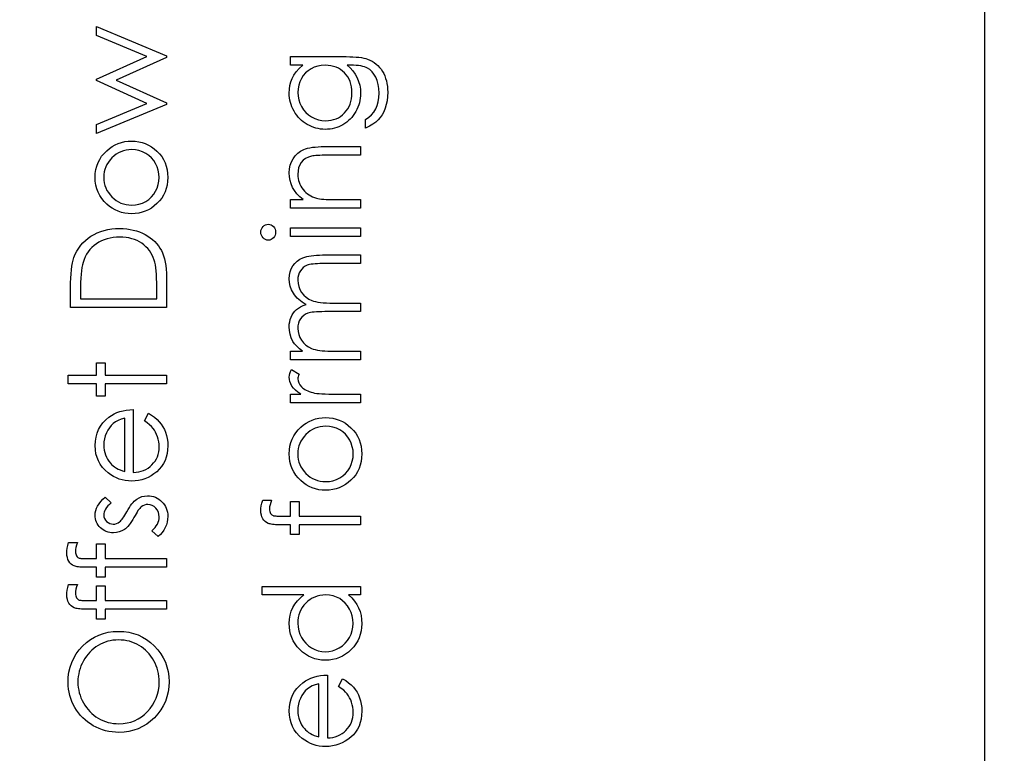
# Model space of a CAD drawing. Header units: inches. Extents: x 0.1 to 87.3, y 0.1 to 33.9.
# Tile 48 of 164: x 17.289 to 18.25, y 20.243 to 20.959. Entities that reach past the tile are written whole.
import ezdxf

# ---------------------------------------------------------------- set-up
doc = ezdxf.new("R2010")
doc.units = ezdxf.units.IN
doc.header["$MEASUREMENT"] = 0
doc.layers.add('DIMENSIONS', color=171, linetype='Continuous')
doc.layers.add('STATION_LINES', color=231, linetype='Continuous')
doc.styles.add('SLDTEXTSTYLE0', font='TXT', dxfattribs={"width": 0.75})
doc.dimstyles.new('SLDDIMSTYLE3', dxfattribs={"dimtxt": 0.125, "dimasz": 0.13, "dimexe": 0, "dimexo": 0.0625, "dimgap": 0.03125, "dimtad": 0, "dimtih": 1, "dimtoh": 1, "dimdec": 4, "dimlfac": 1.333333, "dimrnd": 1e-09, "dimzin": 12, "dimdsep": 46, "dimtxsty": 'SLDTEXTSTYLE0', "dimsah": 1, "dimcen": 0.09, "dimadec": 0, "dimazin": 3, "dimtfac": 1, "dimtdec": 4, "dimtofl": 0, "dimtmove": 0, "dimatfit": 3, "dimfxl": 1, "dimfrac": 2, "dimtolj": 1, "dimtzin": 12, "dimarcsym": 0})

# ---------------------------------------------------------------- blocks, each defined once
blk = doc.blocks.new('_D_6')
at = {"layer": 'DIMENSIONS'}
for p, q in [((1.80748, 22.53365), (1.80748, 18.13712)), ((31.79868, 22.20736), (31.79868, 18.13712)), ((1.80748, 18.26212), (17.08527, 18.26212)), ((31.79868, 18.26212), (17.73246, 18.26212))]:
    blk.add_line(p, q, dxfattribs=at)
for centre, start, end in [((17.30713, 18.24943), 153.43495, 206.56505), ((17.5106, 18.24943), 333.43495, 26.56505)]:
    blk.add_arc(centre, 0.22186, start, end, dxfattribs=at)
for points in [[(1.80748, 18.26212), (1.93748, 18.24212), (1.93748, 18.28212)], [(31.79868, 18.26212), (31.66868, 18.28212), (31.66868, 18.24212)]]:
    blk.add_solid(points, dxfattribs=at)
at = {"layer": 'DIMENSIONS', "insert": (17.10869, 18.31134), "char_height": 0.125, "attachment_point": 1, "style": 'SLDTEXTSTYLE0'}
blk.add_mtext('39.9883', dxfattribs=at)

msp = doc.modelspace()

# ---------------------------------------------------------------- linework, layer by layer
at = {"color": 7, "linetype": 'Continuous', "flags": 128}
for points in [[(17.364092, 20.847812), (17.364086, 20.856845), (17.364086, 20.856845), (17.413365, 20.877259), (17.413365, 20.877259), (17.364086, 20.899626), (17.364086, 20.899626), (17.364086, 20.901053), (17.364086, 20.901053), (17.413365, 20.922932), (17.413365, 20.922932), (17.364086, 20.943534), (17.364086, 20.943534), (17.364086, 20.952379), (17.364086, 20.952379), (17.432596, 20.92374), (17.432596, 20.92374), (17.432596, 20.921993), (17.432596, 20.921993), (17.383317, 20.900096), (17.383317, 20.900096), (17.432596, 20.877747), (17.432596, 20.877747), (17.432596, 20.876189), (17.432596, 20.876189), (17.364086, 20.847812)], [(17.553473, 20.914519), (17.553469, 20.922932), (17.553469, 20.922932), (17.607838, 20.922932), (17.607838, 20.922932), (17.611312, 20.922895), (17.614542, 20.922782), (17.617528, 20.922575), (17.62027, 20.922312), (17.622787, 20.921956), (17.62504, 20.921524), (17.627068, 20.921017), (17.628853, 20.920434), (17.628853, 20.920434), (17.631144, 20.919495), (17.633285, 20.918406), (17.635294, 20.917167), (17.637172, 20.915758), (17.638919, 20.914181), (17.640534, 20.912472), (17.641999, 20.910594), (17.643332, 20.908547), (17.644534, 20.906387), (17.645567, 20.904115), (17.646431, 20.90173), (17.647144, 20.899232), (17.647708, 20.89664), (17.648102, 20.893936), (17.648346, 20.891119), (17.648421, 20.888208), (17.648421, 20.888208), (17.648271, 20.883964), (17.647802, 20.879945), (17.647013, 20.876132), (17.645905, 20.872545), (17.644534, 20.86924), (17.642956, 20.866254), (17.641172, 20.863606), (17.639163, 20.861259), (17.636796, 20.859118), (17.633961, 20.857071), (17.630618, 20.855099), (17.626787, 20.853221), (17.626787, 20.853221), (17.626787, 20.861634), (17.626787, 20.861634), (17.629942, 20.863756), (17.632646, 20.866179), (17.634918, 20.868883), (17.636759, 20.871869), (17.638186, 20.875193), (17.6392, 20.878893), (17.639801, 20.88295), (17.640008, 20.8874), (17.640008, 20.8874), (17.639801, 20.891795), (17.6392, 20.895833), (17.638186, 20.899514), (17.636759, 20.902838), (17.635031, 20.905767), (17.633116, 20.908246), (17.630975, 20.910256), (17.628627, 20.911833), (17.627294, 20.912472), (17.625773, 20.913016), (17.624045, 20.913467), (17.622129, 20.913843), (17.619988, 20.914143), (17.61766, 20.91435), (17.615124, 20.914481), (17.612401, 20.914519), (17.612401, 20.914519), (17.608852, 20.914519), (17.608852, 20.914519), (17.611838, 20.91189), (17.614467, 20.908997), (17.616702, 20.905824), (17.61858, 20.902368), (17.620063, 20.898725), (17.621134, 20.894969), (17.621772, 20.891119), (17.621979, 20.887137), (17.621979, 20.887137), (17.621904, 20.88479), (17.621697, 20.88248), (17.621322, 20.880208), (17.620815, 20.877973), (17.620157, 20.875776), (17.619369, 20.873616), (17.618411, 20.871475), (17.617322, 20.86939), (17.616101, 20.867381), (17.614786, 20.865484), (17.613378, 20.8637), (17.611857, 20.862029), (17.610242, 20.860489), (17.608533, 20.859061), (17.606711, 20.857747), (17.604795, 20.856545), (17.602805, 20.855493), (17.600758, 20.854573), (17.598673, 20.853784), (17.596532, 20.853146), (17.594354, 20.852657), (17.592119, 20.8523), (17.589828, 20.852094), (17.587499, 20.852019), (17.587499, 20.852019), (17.58517, 20.852094), (17.58286, 20.852319), (17.580607, 20.852676), (17.578391, 20.853202), (17.576212, 20.853859), (17.574071, 20.854667), (17.571987, 20.855625), (17.569921, 20.856733), (17.56793, 20.857972), (17.566052, 20.859324), (17.564287, 20.860789), (17.562615, 20.862367), (17.561057, 20.864057), (17.55961, 20.86586), (17.558258, 20.867775), (17.557019, 20.869803), (17.555911, 20.871907), (17.554934, 20.874029), (17.554127, 20.876189), (17.553451, 20.878367), (17.552944, 20.880583), (17.552568, 20.882837), (17.552343, 20.885109), (17.552267, 20.8874), (17.552267, 20.8874), (17.552455, 20.891175), (17.553, 20.894818), (17.553901, 20.89833), (17.555178, 20.901711), (17.556906, 20.904997), (17.559197, 20.908246), (17.562052, 20.911401), (17.565451, 20.914519), (17.565451, 20.914519), (17.553469, 20.914519)], [(17.560682, 20.888076), (17.560906, 20.884396), (17.561582, 20.880846), (17.56269, 20.877447), (17.564249, 20.87416), (17.566221, 20.871118), (17.568531, 20.868433), (17.571179, 20.866085), (17.574165, 20.864076), (17.577395, 20.862479), (17.580757, 20.861352), (17.584231, 20.860658), (17.587837, 20.860432), (17.587837, 20.860432), (17.59056, 20.860545), (17.59317, 20.860902), (17.595668, 20.861503), (17.598034, 20.862329), (17.600269, 20.863381), (17.602391, 20.864677), (17.604401, 20.866216), (17.606279, 20.867982), (17.607988, 20.869935), (17.609472, 20.872038), (17.610711, 20.874292), (17.611744, 20.876658), (17.612533, 20.879175), (17.613115, 20.881841), (17.613453, 20.88464), (17.613566, 20.887569), (17.613566, 20.887569), (17.613453, 20.890537), (17.613115, 20.893354), (17.612551, 20.89602), (17.611763, 20.898537), (17.610749, 20.900903), (17.60949, 20.903119), (17.608025, 20.905204), (17.606335, 20.907119), (17.604457, 20.908847), (17.602429, 20.91035), (17.600269, 20.911627), (17.597978, 20.912678), (17.595537, 20.913486), (17.592945, 20.914049), (17.590222, 20.914406), (17.587349, 20.914519), (17.587349, 20.914519), (17.583611, 20.914312), (17.5801, 20.913674), (17.576775, 20.912603), (17.573658, 20.91112), (17.570803, 20.909242), (17.568287, 20.907007), (17.566052, 20.904434), (17.564155, 20.901485), (17.562634, 20.898312), (17.561545, 20.895025), (17.560906, 20.891607), (17.560681, 20.888076)], [(17.362888, 20.805181), (17.363053, 20.809031), (17.363598, 20.812693), (17.36448, 20.816205), (17.365701, 20.819548), (17.367297, 20.822703), (17.369232, 20.825708), (17.371523, 20.828544), (17.374171, 20.83121), (17.374171, 20.83121), (17.3768, 20.833408), (17.379561, 20.835323), (17.382415, 20.836938), (17.385401, 20.838253), (17.388519, 20.839286), (17.39173, 20.840018), (17.395073, 20.84045), (17.398529, 20.8406), (17.398529, 20.8406), (17.402003, 20.84045), (17.405365, 20.839981), (17.408614, 20.839211), (17.411769, 20.838122), (17.414792, 20.836732), (17.417722, 20.835023), (17.42052, 20.833013), (17.423224, 20.830685), (17.425703, 20.828112), (17.427844, 20.82537), (17.429666, 20.822459), (17.43115, 20.81936), (17.432314, 20.816074), (17.43314, 20.812618), (17.433629, 20.808994), (17.433798, 20.805181), (17.433798, 20.805181), (17.433629, 20.80135), (17.43314, 20.797707), (17.432314, 20.794251), (17.43115, 20.790965), (17.429666, 20.787847), (17.427844, 20.784918), (17.425703, 20.782176), (17.423224, 20.779603), (17.42052, 20.777274), (17.417722, 20.775265), (17.414792, 20.773556), (17.411769, 20.772166), (17.408614, 20.771077), (17.405365, 20.770307), (17.402003, 20.769837), (17.398529, 20.769687), (17.398529, 20.769687), (17.395092, 20.769837), (17.391749, 20.770269), (17.388538, 20.771002), (17.385458, 20.772035), (17.382472, 20.773349), (17.379598, 20.774964), (17.376857, 20.77688), (17.374227, 20.779077), (17.374227, 20.779077), (17.371561, 20.781744), (17.369269, 20.78458), (17.367316, 20.787584), (17.36572, 20.790777), (17.36448, 20.79412), (17.363598, 20.797632), (17.363053, 20.801331), (17.362884, 20.805181)], [(17.371301, 20.805144), (17.371429, 20.802421), (17.371805, 20.799791), (17.372424, 20.797256), (17.373288, 20.794834), (17.374415, 20.792486), (17.375786, 20.790251), (17.377401, 20.78811), (17.379279, 20.786063), (17.381326, 20.784204), (17.383486, 20.782589), (17.385739, 20.781218), (17.388106, 20.780091), (17.390566, 20.779227), (17.393139, 20.778608), (17.395806, 20.778232), (17.398585, 20.7781), (17.398585, 20.7781), (17.402172, 20.778326), (17.405646, 20.779002), (17.408989, 20.780148), (17.412201, 20.781725), (17.415168, 20.783697), (17.417797, 20.786007), (17.420051, 20.788617), (17.421947, 20.791547), (17.42345, 20.794721), (17.42452, 20.798045), (17.425178, 20.801519), (17.425384, 20.805144), (17.425384, 20.805144), (17.425178, 20.808768), (17.42452, 20.812243), (17.42345, 20.815548), (17.421947, 20.818722), (17.420051, 20.821651), (17.417797, 20.824281), (17.415168, 20.826572), (17.412201, 20.828544), (17.408989, 20.83014), (17.405646, 20.831286), (17.402172, 20.831962), (17.398585, 20.832187), (17.398585, 20.832187), (17.395806, 20.832056), (17.393139, 20.83168), (17.390566, 20.83106), (17.388106, 20.830196), (17.385739, 20.82907), (17.383486, 20.82768), (17.381326, 20.826065), (17.379279, 20.824187), (17.377401, 20.82214), (17.375786, 20.819999), (17.374415, 20.817764), (17.373288, 20.815435), (17.372424, 20.812994), (17.371805, 20.810477), (17.371429, 20.807848), (17.371298, 20.805144)], [(17.553473, 20.775096), (17.553469, 20.783509), (17.553469, 20.783509), (17.565827, 20.783509), (17.565827, 20.783509), (17.562521, 20.78627), (17.559704, 20.789162), (17.557357, 20.792204), (17.555498, 20.795397), (17.554089, 20.798721), (17.553075, 20.802195), (17.552474, 20.80582), (17.552267, 20.809576), (17.552267, 20.809576), (17.552512, 20.813369), (17.553244, 20.816938), (17.554446, 20.82028), (17.556136, 20.823398), (17.55824, 20.826215), (17.560681, 20.828656), (17.563442, 20.830685), (17.566559, 20.832318), (17.568324, 20.832995), (17.570296, 20.833577), (17.572512, 20.834065), (17.574954, 20.834478), (17.577621, 20.834779), (17.580513, 20.835004), (17.583649, 20.835154), (17.586992, 20.835192), (17.586992, 20.835192), (17.621979, 20.835192), (17.621979, 20.835192), (17.621979, 20.826778), (17.621979, 20.826778), (17.589752, 20.826778), (17.589752, 20.826778), (17.586954, 20.82676), (17.5844, 20.826722), (17.58209, 20.826647), (17.580024, 20.826534), (17.578184, 20.826384), (17.576606, 20.826215), (17.575254, 20.826008), (17.574165, 20.825783), (17.574165, 20.825783), (17.57101, 20.824825), (17.568287, 20.823492), (17.565958, 20.821802), (17.564061, 20.819755), (17.562578, 20.817351), (17.561526, 20.814609), (17.560888, 20.811529), (17.560681, 20.808111), (17.560681, 20.808111), (17.560756, 20.806083), (17.561, 20.804111), (17.561413, 20.802177), (17.561996, 20.800317), (17.562728, 20.798496), (17.563611, 20.79673), (17.564681, 20.795021), (17.565902, 20.793369), (17.567254, 20.79181), (17.568662, 20.790401), (17.570165, 20.789124), (17.571742, 20.787979), (17.573395, 20.786983), (17.575123, 20.78612), (17.576944, 20.785387), (17.578822, 20.784805), (17.578822, 20.784805), (17.580212, 20.784504), (17.581865, 20.784242), (17.583762, 20.784016), (17.58594, 20.783828), (17.588363, 20.783697), (17.591048, 20.783584), (17.593997, 20.783528), (17.597208, 20.783509), (17.597208, 20.783509), (17.621979, 20.783509), (17.621979, 20.783509), (17.621979, 20.775096), (17.621979, 20.775096), (17.553469, 20.775096)], [(17.52463, 20.751621), (17.524755, 20.753179), (17.525149, 20.754625), (17.525825, 20.755959), (17.526745, 20.757161), (17.527853, 20.758175), (17.529093, 20.758889), (17.530426, 20.75932), (17.531872, 20.759471), (17.531872, 20.759471), (17.533281, 20.75932), (17.534595, 20.758889), (17.535816, 20.758175), (17.536924, 20.757161), (17.537844, 20.755959), (17.538521, 20.754625), (17.538915, 20.753179), (17.539046, 20.751621), (17.539046, 20.751621), (17.538915, 20.750081), (17.538521, 20.748672), (17.537844, 20.747339), (17.536924, 20.746137), (17.535816, 20.745142), (17.534595, 20.744428), (17.533281, 20.743996), (17.531872, 20.743846), (17.531872, 20.743846), (17.530426, 20.743996), (17.529093, 20.744428), (17.527853, 20.745142), (17.526745, 20.746137), (17.525825, 20.747339), (17.525149, 20.748672), (17.524755, 20.750081), (17.524623, 20.751621)], [(17.432597, 20.678341), (17.338846, 20.678341), (17.338846, 20.678341), (17.338846, 20.697271), (17.338846, 20.697271), (17.338902, 20.70221), (17.339052, 20.706811), (17.339315, 20.711056), (17.339691, 20.714962), (17.34016, 20.718493), (17.340742, 20.721685), (17.341437, 20.724521), (17.342226, 20.727019), (17.342226, 20.727019), (17.343522, 20.730249), (17.345043, 20.733291), (17.34679, 20.736165), (17.348762, 20.73885), (17.35094, 20.741348), (17.353325, 20.743677), (17.355954, 20.745818), (17.35879, 20.747771), (17.361814, 20.749536), (17.364969, 20.751057), (17.368274, 20.752334), (17.371711, 20.753386), (17.375298, 20.754212), (17.379035, 20.754794), (17.382904, 20.755151), (17.386904, 20.755264), (17.386904, 20.755264), (17.390378, 20.75517), (17.39374, 20.754888), (17.396989, 20.754438), (17.400144, 20.75378), (17.403186, 20.752954), (17.406135, 20.751921), (17.40897, 20.750719), (17.411694, 20.749329), (17.414285, 20.747789), (17.416689, 20.746156), (17.418924, 20.74439), (17.42099, 20.742531), (17.422886, 20.74054), (17.424595, 20.738456), (17.426135, 20.73624), (17.427488, 20.73393), (17.428689, 20.731451), (17.429722, 20.728728), (17.430605, 20.72576), (17.431319, 20.722568), (17.431882, 20.719131), (17.432276, 20.71545), (17.432521, 20.711544), (17.432596, 20.707394), (17.432596, 20.707394), (17.432596, 20.678341)], [(17.553473, 20.747451), (17.553469, 20.755865), (17.553469, 20.755865), (17.621979, 20.755865), (17.621979, 20.755865), (17.621979, 20.747451), (17.621979, 20.747451), (17.553469, 20.747451)], [(17.422981, 20.686754), (17.42298, 20.697515), (17.42298, 20.697515), (17.422943, 20.702154), (17.42283, 20.706436), (17.422642, 20.710342), (17.422379, 20.713873), (17.422041, 20.717047), (17.421647, 20.719845), (17.421159, 20.722267), (17.420595, 20.724314), (17.420595, 20.724314), (17.419656, 20.726869), (17.418567, 20.729291), (17.41729, 20.731564), (17.415863, 20.733686), (17.414248, 20.735676), (17.412463, 20.737536), (17.410529, 20.739245), (17.408407, 20.740822), (17.406153, 20.742231), (17.403768, 20.743451), (17.401252, 20.744503), (17.398623, 20.745348), (17.395881, 20.746005), (17.393007, 20.746475), (17.390003, 20.746757), (17.386885, 20.74685), (17.386885, 20.74685), (17.383599, 20.746757), (17.380444, 20.746437), (17.37742, 20.74593), (17.374509, 20.745217), (17.371711, 20.744296), (17.369044, 20.74317), (17.36649, 20.741855), (17.364067, 20.740315), (17.361795, 20.738606), (17.35971, 20.736728), (17.357814, 20.7347), (17.356086, 20.732521), (17.354565, 20.730174), (17.353212, 20.727657), (17.352067, 20.724991), (17.35109, 20.722155), (17.35109, 20.722155), (17.350471, 20.719788), (17.349945, 20.717084), (17.349494, 20.714004), (17.349118, 20.710586), (17.348837, 20.706811), (17.34863, 20.70268), (17.348499, 20.698191), (17.348461, 20.693346), (17.348461, 20.693346), (17.348461, 20.686754), (17.348461, 20.686754), (17.42298, 20.686754)], [(17.553473, 20.627259), (17.553469, 20.635673), (17.553469, 20.635673), (17.565376, 20.635673), (17.565376, 20.635673), (17.562296, 20.638001), (17.559667, 20.640368), (17.557488, 20.642753), (17.555742, 20.645175), (17.555742, 20.645175), (17.554221, 20.648575), (17.553131, 20.652068), (17.552493, 20.655636), (17.552267, 20.659298), (17.552267, 20.659298), (17.552399, 20.661777), (17.552756, 20.664181), (17.553376, 20.666528), (17.554239, 20.668801), (17.55531, 20.67096), (17.556531, 20.672895), (17.55792, 20.674641), (17.55946, 20.676162), (17.561263, 20.677533), (17.563442, 20.678829), (17.565939, 20.680012), (17.568813, 20.681102), (17.568813, 20.681102), (17.566841, 20.682228), (17.565, 20.68343), (17.563273, 20.684707), (17.561676, 20.686041), (17.560193, 20.687449), (17.558822, 20.688914), (17.557582, 20.690454), (17.556474, 20.692069), (17.554634, 20.695412), (17.553319, 20.698905), (17.55253, 20.702492), (17.552267, 20.706229), (17.552267, 20.706229), (17.552493, 20.709666), (17.55315, 20.712896), (17.554258, 20.71592), (17.555817, 20.718737), (17.55777, 20.721272), (17.56008, 20.723469), (17.562747, 20.72531), (17.565752, 20.726793), (17.567442, 20.727413), (17.569339, 20.727939), (17.571442, 20.72839), (17.573733, 20.728765), (17.576212, 20.729047), (17.578898, 20.729254), (17.58179, 20.729385), (17.58487, 20.729423), (17.58487, 20.729423), (17.621979, 20.729423), (17.621979, 20.729423), (17.621979, 20.721009), (17.621979, 20.721009), (17.584832, 20.721009), (17.584832, 20.721009), (17.582203, 20.72099), (17.57978, 20.720915), (17.577583, 20.720784), (17.575592, 20.720615), (17.573808, 20.720389), (17.572249, 20.720108), (17.570897, 20.719788), (17.569771, 20.719413), (17.567817, 20.718474), (17.566071, 20.717253), (17.564531, 20.715751), (17.563179, 20.713967), (17.562089, 20.711957), (17.561301, 20.709741), (17.560831, 20.707356), (17.560681, 20.704764), (17.560681, 20.704764), (17.560925, 20.701591), (17.56162, 20.698567), (17.562803, 20.695656), (17.564437, 20.692895), (17.566465, 20.690379), (17.568813, 20.688238), (17.571479, 20.686454), (17.574447, 20.685027), (17.576137, 20.684444), (17.57809, 20.683937), (17.580306, 20.683524), (17.582804, 20.683167), (17.585527, 20.682904), (17.588532, 20.682698), (17.591799, 20.682585), (17.59533, 20.682548), (17.59533, 20.682548), (17.621979, 20.682548), (17.621979, 20.682548), (17.621979, 20.674134), (17.621979, 20.674134), (17.587142, 20.674134), (17.587142, 20.674134), (17.584194, 20.674115), (17.58147, 20.67404), (17.57901, 20.673909), (17.576794, 20.67374), (17.574822, 20.673514), (17.573113, 20.673251), (17.57163, 20.672932), (17.570409, 20.672557), (17.568306, 20.671636), (17.566428, 20.670416), (17.564775, 20.668895), (17.563329, 20.667092), (17.562165, 20.665063), (17.561338, 20.662829), (17.56085, 20.660425), (17.560681, 20.657833), (17.560681, 20.657833), (17.560906, 20.654791), (17.561601, 20.651842), (17.562747, 20.648988), (17.564343, 20.646246), (17.566334, 20.643729), (17.568644, 20.641551), (17.571254, 20.639729), (17.574184, 20.638264), (17.575836, 20.637663), (17.577696, 20.637137), (17.579761, 20.636687), (17.582034, 20.63633), (17.584494, 20.636029), (17.58718, 20.635842), (17.590053, 20.63571), (17.593152, 20.635673), (17.593152, 20.635673), (17.621979, 20.635673), (17.621979, 20.635673), (17.621979, 20.627259), (17.621979, 20.627259), (17.553469, 20.627259)], [(17.336446, 20.603822), (17.336442, 20.612235), (17.336442, 20.612235), (17.364086, 20.612235), (17.364086, 20.612235), (17.364086, 20.624254), (17.364086, 20.624254), (17.3725, 20.624254), (17.3725, 20.624254), (17.3725, 20.612235), (17.3725, 20.612235), (17.432596, 20.612235), (17.432596, 20.612235), (17.432596, 20.603822), (17.432596, 20.603822), (17.3725, 20.603822), (17.3725, 20.603822), (17.3725, 20.591802), (17.3725, 20.591802), (17.364086, 20.591802), (17.364086, 20.591802), (17.364086, 20.603822), (17.364086, 20.603822), (17.336442, 20.603822)], [(17.553473, 20.585192), (17.553469, 20.593605), (17.553469, 20.593605), (17.563554, 20.593605), (17.563554, 20.593605), (17.560775, 20.595521), (17.558409, 20.597493), (17.556455, 20.599502), (17.554915, 20.601568), (17.553751, 20.60369), (17.552925, 20.605869), (17.552437, 20.608066), (17.552267, 20.61032), (17.552267, 20.61032), (17.552418, 20.612066), (17.55285, 20.613869), (17.553582, 20.615728), (17.554615, 20.617644), (17.554615, 20.617644), (17.561902, 20.613024), (17.561902, 20.613024), (17.561376, 20.611803), (17.560981, 20.610676), (17.560756, 20.609643), (17.560681, 20.608723), (17.560681, 20.608723), (17.560906, 20.606714), (17.561582, 20.604723), (17.56269, 20.602789), (17.564268, 20.600873), (17.565226, 20.599953), (17.566315, 20.599089), (17.567536, 20.5983), (17.568869, 20.597549), (17.570315, 20.596854), (17.571911, 20.596216), (17.57362, 20.595634), (17.575442, 20.595108), (17.575442, 20.595108), (17.577076, 20.594751), (17.579104, 20.59445), (17.58147, 20.594187), (17.584231, 20.593981), (17.587349, 20.593812), (17.59086, 20.593699), (17.59471, 20.593624), (17.598955, 20.593605), (17.598955, 20.593605), (17.621979, 20.593605), (17.621979, 20.593605), (17.621979, 20.585192), (17.621979, 20.585192), (17.553469, 20.585192)], [(17.410964, 20.567501), (17.414886, 20.574975), (17.414886, 20.574975), (17.418022, 20.573135), (17.420839, 20.571163), (17.423337, 20.56906), (17.425516, 20.566806), (17.427431, 20.564421), (17.429084, 20.561905), (17.430511, 20.559219), (17.431675, 20.556402), (17.432596, 20.553416), (17.433272, 20.550242), (17.433666, 20.546881), (17.433798, 20.543331), (17.433798, 20.543331), (17.433629, 20.539387), (17.433122, 20.535669), (17.432276, 20.532176), (17.431093, 20.528889), (17.429572, 20.525847), (17.427713, 20.523011), (17.425516, 20.520382), (17.42298, 20.517997), (17.420238, 20.515856), (17.417403, 20.513997), (17.414473, 20.512438), (17.411468, 20.511161), (17.408351, 20.510147), (17.405177, 20.509433), (17.40189, 20.50902), (17.398529, 20.50887), (17.398529, 20.50887), (17.395374, 20.509001), (17.392294, 20.509358), (17.389308, 20.509978), (17.386397, 20.510842), (17.38358, 20.51195), (17.380857, 20.513302), (17.378209, 20.514917), (17.375655, 20.516757), (17.375655, 20.516757), (17.372669, 20.519368), (17.370077, 20.522185), (17.36788, 20.525208), (17.366077, 20.528457), (17.364687, 20.531913), (17.363692, 20.535575), (17.363091, 20.539444), (17.362884, 20.543538), (17.362884, 20.543538), (17.363091, 20.547744), (17.363729, 20.551745), (17.364781, 20.555519), (17.366265, 20.559069), (17.368143, 20.562412), (17.370471, 20.565529), (17.373213, 20.56844), (17.376368, 20.571126), (17.376368, 20.571126), (17.378828, 20.572853), (17.38142, 20.574337), (17.384181, 20.575614), (17.387073, 20.576647), (17.390115, 20.577473), (17.393308, 20.578074), (17.396651, 20.578431), (17.400144, 20.578581), (17.400144, 20.578581), (17.400144, 20.517283), (17.400144, 20.517283), (17.402848, 20.517452), (17.40544, 20.517828), (17.4079, 20.518429), (17.410229, 20.519255), (17.412426, 20.520269), (17.414511, 20.521509), (17.416464, 20.522974), (17.418304, 20.524645), (17.419957, 20.526485), (17.421403, 20.52842), (17.422624, 20.530467), (17.423619, 20.532626), (17.424389, 20.53488), (17.424933, 20.537246), (17.425271, 20.539707), (17.425384, 20.542279), (17.425384, 20.542279), (17.42529, 20.544796), (17.42499, 20.547256), (17.424483, 20.549698), (17.423769, 20.552101), (17.422905, 20.554411), (17.42191, 20.556533), (17.420783, 20.558468), (17.419525, 20.560233), (17.418004, 20.561942), (17.416069, 20.563726), (17.413722, 20.565585), (17.410961, 20.567501)], [(17.391731, 20.570168), (17.388406, 20.569172), (17.385458, 20.567952), (17.382829, 20.566543), (17.380575, 20.564928), (17.378584, 20.563088), (17.376819, 20.560947), (17.375223, 20.558543), (17.373852, 20.555857), (17.372744, 20.553003), (17.371936, 20.550054), (17.371467, 20.54705), (17.371298, 20.54397), (17.371298, 20.54397), (17.371392, 20.541453), (17.371692, 20.539012), (17.372199, 20.536664), (17.372913, 20.534429), (17.373814, 20.532251), (17.374903, 20.530185), (17.376218, 20.528213), (17.37772, 20.526316), (17.37772, 20.526316), (17.37896, 20.525002), (17.38035, 20.523781), (17.381871, 20.522635), (17.383561, 20.521584), (17.385383, 20.520607), (17.387355, 20.519706), (17.389458, 20.518898), (17.39173, 20.518166), (17.39173, 20.518166), (17.39173, 20.570168)], [(17.552269, 20.53535), (17.552437, 20.5392), (17.552981, 20.542862), (17.553864, 20.546373), (17.555085, 20.549716), (17.556681, 20.552871), (17.558615, 20.555876), (17.560906, 20.558712), (17.563554, 20.561379), (17.563554, 20.561379), (17.566184, 20.563576), (17.568944, 20.565492), (17.571799, 20.567107), (17.574785, 20.568421), (17.577902, 20.569454), (17.581114, 20.570187), (17.584456, 20.570619), (17.587912, 20.570769), (17.587912, 20.570769), (17.591386, 20.570619), (17.594748, 20.570149), (17.597997, 20.569379), (17.601152, 20.56829), (17.604176, 20.5669), (17.607105, 20.565191), (17.609903, 20.563182), (17.612608, 20.560853), (17.615087, 20.55828), (17.617228, 20.555538), (17.619049, 20.552627), (17.620533, 20.549529), (17.621697, 20.546242), (17.622524, 20.542786), (17.623012, 20.539162), (17.623181, 20.53535), (17.623181, 20.53535), (17.623012, 20.531518), (17.622524, 20.527875), (17.621697, 20.52442), (17.620533, 20.521133), (17.619049, 20.518016), (17.617228, 20.515086), (17.615087, 20.512344), (17.612608, 20.509771), (17.609903, 20.507442), (17.607105, 20.505433), (17.604176, 20.503724), (17.601152, 20.502334), (17.597997, 20.501245), (17.594748, 20.500475), (17.591386, 20.500006), (17.587912, 20.499855), (17.587912, 20.499855), (17.584475, 20.500006), (17.581132, 20.500437), (17.577921, 20.50117), (17.574841, 20.502203), (17.571855, 20.503517), (17.568982, 20.505132), (17.56624, 20.507048), (17.563611, 20.509245), (17.563611, 20.509245), (17.560944, 20.511912), (17.558653, 20.514748), (17.5567, 20.517753), (17.555103, 20.520945), (17.553864, 20.524288), (17.552981, 20.5278), (17.552437, 20.5315), (17.552267, 20.53535)], [(17.560682, 20.535312), (17.560812, 20.532589), (17.561188, 20.52996), (17.561808, 20.527424), (17.562672, 20.525002), (17.563798, 20.522654), (17.565169, 20.520419), (17.566784, 20.518279), (17.568662, 20.516232), (17.57071, 20.514372), (17.572869, 20.512757), (17.575123, 20.511386), (17.577489, 20.510259), (17.579949, 20.509396), (17.582522, 20.508776), (17.585189, 20.5084), (17.587968, 20.508269), (17.587968, 20.508269), (17.591555, 20.508494), (17.59503, 20.50917), (17.598373, 20.510316), (17.601584, 20.511893), (17.604551, 20.513865), (17.60718, 20.516175), (17.609434, 20.518786), (17.611331, 20.521715), (17.612833, 20.524889), (17.613904, 20.528213), (17.614561, 20.531687), (17.614767, 20.535312), (17.614767, 20.535312), (17.614561, 20.538937), (17.613904, 20.542411), (17.612833, 20.545716), (17.611331, 20.54889), (17.609434, 20.55182), (17.60718, 20.554449), (17.604551, 20.55674), (17.601584, 20.558712), (17.598373, 20.560308), (17.59503, 20.561454), (17.591555, 20.56213), (17.587968, 20.562355), (17.587968, 20.562355), (17.585189, 20.562224), (17.582522, 20.561848), (17.579949, 20.561228), (17.577489, 20.560365), (17.575123, 20.559238), (17.572869, 20.557848), (17.57071, 20.556233), (17.568662, 20.554355), (17.566784, 20.552308), (17.565169, 20.550167), (17.563798, 20.547932), (17.562672, 20.545603), (17.561808, 20.543162), (17.561188, 20.540646), (17.560812, 20.538016), (17.560681, 20.535312)], [(17.372631, 20.493245), (17.378509, 20.487536), (17.378509, 20.487536), (17.376819, 20.486033), (17.375354, 20.484531), (17.374115, 20.483028), (17.373101, 20.481564), (17.372312, 20.48008), (17.371748, 20.478615), (17.37141, 20.47715), (17.371298, 20.475704), (17.371298, 20.475704), (17.371467, 20.473939), (17.371992, 20.472305), (17.372856, 20.470784), (17.374058, 20.469413), (17.375504, 20.468267), (17.377063, 20.46746), (17.378735, 20.466971), (17.380519, 20.466802), (17.380519, 20.466802), (17.382134, 20.466953), (17.383692, 20.467385), (17.385232, 20.468117), (17.386735, 20.469131), (17.386735, 20.469131), (17.387505, 20.469788), (17.388312, 20.470615), (17.389139, 20.471591), (17.390003, 20.472737), (17.390904, 20.474052), (17.391843, 20.475516), (17.392801, 20.477131), (17.393796, 20.478916), (17.393796, 20.478916), (17.395036, 20.481094), (17.396256, 20.483085), (17.397477, 20.484906), (17.398698, 20.48654), (17.399881, 20.487986), (17.401064, 20.489263), (17.402247, 20.490353), (17.403412, 20.491254), (17.403412, 20.491254), (17.405834, 20.492644), (17.408426, 20.493658), (17.41113, 20.49424), (17.414003, 20.494447), (17.414003, 20.494447), (17.416032, 20.494353), (17.417985, 20.49409), (17.419863, 20.493639), (17.421647, 20.493019), (17.423375, 20.492193), (17.425009, 20.491216), (17.426549, 20.490052), (17.428032, 20.4887), (17.429384, 20.487216), (17.430549, 20.485658), (17.431544, 20.484005), (17.432352, 20.482258), (17.43299, 20.480418), (17.433441, 20.478484), (17.433704, 20.476474), (17.433798, 20.474371), (17.433798, 20.474371), (17.433647, 20.471535), (17.433178, 20.468774), (17.432408, 20.46607), (17.431319, 20.463422), (17.429967, 20.460924), (17.428389, 20.458652), (17.426567, 20.456605), (17.42452, 20.454783), (17.42452, 20.454783), (17.418173, 20.460361), (17.418173, 20.460361), (17.419863, 20.461976), (17.421328, 20.46361), (17.422567, 20.465281), (17.423581, 20.466953), (17.42437, 20.468662), (17.424933, 20.470408), (17.425271, 20.472155), (17.425384, 20.473939), (17.425384, 20.473939), (17.425178, 20.476361), (17.424558, 20.478596), (17.423544, 20.480643), (17.422098, 20.482503), (17.420389, 20.484043), (17.418529, 20.485151), (17.41652, 20.485808), (17.41436, 20.486033), (17.41436, 20.486033), (17.412576, 20.485883), (17.410905, 20.485451), (17.409308, 20.484737), (17.407825, 20.483723), (17.407825, 20.483723), (17.407111, 20.483066), (17.406341, 20.482221), (17.405515, 20.481188), (17.40467, 20.479986), (17.40375, 20.478596), (17.402811, 20.477019), (17.401815, 20.475272), (17.400764, 20.473338), (17.400764, 20.473338), (17.39958, 20.471253), (17.398397, 20.469338), (17.397214, 20.46761), (17.39605, 20.466032), (17.394885, 20.464643), (17.393721, 20.463441), (17.392557, 20.462389), (17.391411, 20.461525), (17.391411, 20.461525), (17.389026, 20.460154), (17.386472, 20.459178), (17.383749, 20.458577), (17.380857, 20.458389), (17.380857, 20.458389), (17.37896, 20.458464), (17.377157, 20.458689), (17.375429, 20.459084), (17.373777, 20.45961), (17.372199, 20.460305), (17.370715, 20.46115), (17.369307, 20.462145), (17.367992, 20.463291), (17.36679, 20.464568), (17.365758, 20.46592), (17.364875, 20.467347), (17.364161, 20.468849), (17.363598, 20.470446), (17.363203, 20.472117), (17.362959, 20.473864), (17.362884, 20.475704), (17.362884, 20.475704), (17.363034, 20.477883), (17.363485, 20.480061), (17.364255, 20.482258), (17.365326, 20.484456), (17.366697, 20.486634), (17.368368, 20.488831), (17.37034, 20.491047), (17.372631, 20.493245)], [(17.52639, 20.49024), (17.53514, 20.49024), (17.53514, 20.49024), (17.53422, 20.487836), (17.533563, 20.48562), (17.533168, 20.483573), (17.533037, 20.481714), (17.533037, 20.481714), (17.533112, 20.480456), (17.5333, 20.479291), (17.533638, 20.478258), (17.534107, 20.477319), (17.534671, 20.47653), (17.535253, 20.475892), (17.535891, 20.475422), (17.536567, 20.475122), (17.536981, 20.475009), (17.537544, 20.474934), (17.538258, 20.47484), (17.539121, 20.474784), (17.540117, 20.474728), (17.541244, 20.474709), (17.542539, 20.474671), (17.543967, 20.474671), (17.543967, 20.474671), (17.553469, 20.474671), (17.553469, 20.474671), (17.553469, 20.489038), (17.553469, 20.489038), (17.561883, 20.489038), (17.561883, 20.489038), (17.561883, 20.474652), (17.561883, 20.474652), (17.621979, 20.474615), (17.621979, 20.474615), (17.621979, 20.466201), (17.621979, 20.466201), (17.561883, 20.466201), (17.561883, 20.466201), (17.561883, 20.456586), (17.561883, 20.456586), (17.553469, 20.456586), (17.553469, 20.456586), (17.553469, 20.466201), (17.553469, 20.466201), (17.542521, 20.466201), (17.542521, 20.466201), (17.540699, 20.46622), (17.539028, 20.466295), (17.537469, 20.466389), (17.53606, 20.466539), (17.534783, 20.466727), (17.533638, 20.466971), (17.532642, 20.467234), (17.53176, 20.467554), (17.530239, 20.468342), (17.528868, 20.469375), (17.527647, 20.470634), (17.526576, 20.472136), (17.525731, 20.473845), (17.525112, 20.475723), (17.524755, 20.47777), (17.524623, 20.479986), (17.524623, 20.479986), (17.524736, 20.48224), (17.525074, 20.4847), (17.525619, 20.487367), (17.526389, 20.49024)], [(17.337009, 20.448774), (17.345757, 20.448774), (17.345757, 20.448774), (17.344837, 20.44637), (17.344179, 20.444154), (17.343785, 20.442107), (17.343653, 20.440247), (17.343653, 20.440247), (17.343729, 20.438989), (17.343916, 20.437825), (17.344254, 20.436792), (17.344724, 20.435853), (17.345287, 20.435064), (17.345869, 20.434426), (17.346508, 20.433956), (17.347184, 20.433656), (17.347597, 20.433543), (17.348161, 20.433468), (17.348874, 20.433374), (17.349738, 20.433318), (17.350733, 20.433261), (17.35186, 20.433242), (17.353156, 20.433205), (17.354583, 20.433205), (17.354583, 20.433205), (17.364086, 20.433205), (17.364086, 20.433205), (17.364086, 20.447572), (17.364086, 20.447572), (17.3725, 20.447572), (17.3725, 20.447572), (17.3725, 20.433186), (17.3725, 20.433186), (17.432596, 20.433149), (17.432596, 20.433149), (17.432596, 20.424735), (17.432596, 20.424735), (17.3725, 20.424735), (17.3725, 20.424735), (17.3725, 20.41512), (17.3725, 20.41512), (17.364086, 20.41512), (17.364086, 20.41512), (17.364086, 20.424735), (17.364086, 20.424735), (17.353137, 20.424735), (17.353137, 20.424735), (17.351316, 20.424754), (17.349644, 20.424829), (17.348085, 20.424923), (17.346677, 20.425073), (17.3454, 20.425261), (17.344254, 20.425505), (17.343259, 20.425768), (17.342376, 20.426087), (17.340855, 20.426876), (17.339484, 20.427909), (17.338264, 20.429167), (17.337193, 20.43067), (17.336348, 20.432379), (17.335728, 20.434257), (17.335371, 20.436304), (17.33524, 20.43852), (17.33524, 20.43852), (17.335353, 20.440773), (17.335691, 20.443233), (17.336235, 20.4459), (17.337005, 20.448774)], [(17.337009, 20.407908), (17.345757, 20.407908), (17.345757, 20.407908), (17.344837, 20.405504), (17.344179, 20.403288), (17.343785, 20.401241), (17.343653, 20.399382), (17.343653, 20.399382), (17.343729, 20.398124), (17.343916, 20.396959), (17.344254, 20.395927), (17.344724, 20.394988), (17.345287, 20.394199), (17.345869, 20.39356), (17.346508, 20.393091), (17.347184, 20.39279), (17.347597, 20.392678), (17.348161, 20.392602), (17.348874, 20.392509), (17.349738, 20.392452), (17.350733, 20.392396), (17.35186, 20.392377), (17.353156, 20.39234), (17.354583, 20.39234), (17.354583, 20.39234), (17.364086, 20.39234), (17.364086, 20.39234), (17.364086, 20.406706), (17.364086, 20.406706), (17.3725, 20.406706), (17.3725, 20.406706), (17.3725, 20.392321), (17.3725, 20.392321), (17.432596, 20.392283), (17.432596, 20.392283), (17.432596, 20.38387), (17.432596, 20.38387), (17.3725, 20.38387), (17.3725, 20.38387), (17.3725, 20.374254), (17.3725, 20.374254), (17.364086, 20.374254), (17.364086, 20.374254), (17.364086, 20.38387), (17.364086, 20.38387), (17.353137, 20.38387), (17.353137, 20.38387), (17.351316, 20.383889), (17.349644, 20.383964), (17.348085, 20.384058), (17.346677, 20.384208), (17.3454, 20.384396), (17.344254, 20.38464), (17.343259, 20.384903), (17.342376, 20.385222), (17.340855, 20.386011), (17.339484, 20.387044), (17.338264, 20.388302), (17.337193, 20.389804), (17.336348, 20.391513), (17.335728, 20.393391), (17.335371, 20.395438), (17.33524, 20.397654), (17.33524, 20.397654), (17.335353, 20.399908), (17.335691, 20.402368), (17.336235, 20.405035), (17.337005, 20.407908)], [(17.525827, 20.406105), (17.621979, 20.406105), (17.621979, 20.406105), (17.621979, 20.397692), (17.621979, 20.397692), (17.610129, 20.397692), (17.610129, 20.397692), (17.613284, 20.394781), (17.616007, 20.39172), (17.618242, 20.388452), (17.620045, 20.385034), (17.621416, 20.381447), (17.622392, 20.37771), (17.622993, 20.373785), (17.623181, 20.36971), (17.623181, 20.36971), (17.623012, 20.366085), (17.622524, 20.362592), (17.621716, 20.35923), (17.620589, 20.356), (17.619124, 20.35292), (17.61734, 20.349953), (17.615237, 20.347136), (17.612796, 20.34445), (17.610129, 20.34199), (17.607331, 20.339868), (17.604382, 20.338084), (17.601283, 20.3366), (17.598053, 20.335455), (17.594692, 20.334647), (17.59118, 20.334159), (17.587536, 20.33399), (17.587536, 20.33399), (17.583968, 20.334159), (17.580513, 20.334647), (17.577207, 20.335474), (17.574015, 20.336638), (17.570972, 20.338122), (17.568062, 20.339924), (17.565263, 20.342065), (17.562615, 20.344544), (17.560193, 20.347249), (17.558089, 20.350103), (17.556305, 20.35307), (17.554859, 20.356188), (17.553714, 20.359437), (17.552906, 20.362817), (17.552437, 20.366329), (17.552267, 20.369972), (17.552267, 20.369972), (17.552493, 20.37416), (17.553169, 20.378142), (17.554296, 20.381917), (17.555873, 20.385485), (17.55792, 20.388846), (17.560399, 20.39202), (17.563348, 20.39495), (17.566728, 20.397692), (17.566728, 20.397692), (17.525825, 20.397692), (17.525825, 20.397692), (17.525825, 20.406105)], [(17.560682, 20.370085), (17.560906, 20.366404), (17.561564, 20.362874), (17.562672, 20.359493), (17.564212, 20.356244), (17.566165, 20.353239), (17.568456, 20.350554), (17.571123, 20.348188), (17.574127, 20.346141), (17.577358, 20.344507), (17.5807, 20.343342), (17.584118, 20.342629), (17.58763, 20.342403), (17.58763, 20.342403), (17.591123, 20.342648), (17.594541, 20.343342), (17.597865, 20.344526), (17.601133, 20.346178), (17.604176, 20.348244), (17.60688, 20.35061), (17.609209, 20.353315), (17.611181, 20.356338), (17.612758, 20.359587), (17.613866, 20.362949), (17.614542, 20.366423), (17.614767, 20.37001), (17.614767, 20.37001), (17.614542, 20.373653), (17.613885, 20.377203), (17.612758, 20.38064), (17.611199, 20.383982), (17.609265, 20.387081), (17.607011, 20.389823), (17.604457, 20.392152), (17.601565, 20.394124), (17.598429, 20.395682), (17.595105, 20.396809), (17.591593, 20.397466), (17.587874, 20.397692), (17.587874, 20.397692), (17.585039, 20.39756), (17.582316, 20.397185), (17.579705, 20.396565), (17.577226, 20.395701), (17.57486, 20.394574), (17.572606, 20.393203), (17.570484, 20.391588), (17.568475, 20.38971), (17.566653, 20.387663), (17.565057, 20.385504), (17.563723, 20.383212), (17.562634, 20.380827), (17.56177, 20.378311), (17.561169, 20.375682), (17.560794, 20.37294), (17.560681, 20.370085)], [(17.336446, 20.312355), (17.336667, 20.317557), (17.337325, 20.322534), (17.338433, 20.327304), (17.339991, 20.331868), (17.342001, 20.336206), (17.344442, 20.340319), (17.347334, 20.344225), (17.350658, 20.347906), (17.35432, 20.351268), (17.358189, 20.354178), (17.362264, 20.356639), (17.366527, 20.358648), (17.371016, 20.360226), (17.375692, 20.361334), (17.380594, 20.36201), (17.385683, 20.362235), (17.385683, 20.362235), (17.390735, 20.36201), (17.395599, 20.361334), (17.400256, 20.360226), (17.404726, 20.358667), (17.408989, 20.356657), (17.413064, 20.354197), (17.416952, 20.351286), (17.420633, 20.347943), (17.423994, 20.344281), (17.426924, 20.340413), (17.429384, 20.336356), (17.431413, 20.332093), (17.432971, 20.327642), (17.434098, 20.323004), (17.434774, 20.318158), (17.435, 20.313107), (17.435, 20.313107), (17.434774, 20.308017), (17.434098, 20.303116), (17.43299, 20.298421), (17.431431, 20.293932), (17.429422, 20.28965), (17.426962, 20.285556), (17.424051, 20.281669), (17.420708, 20.277988), (17.417046, 20.274626), (17.413196, 20.271734), (17.409139, 20.269274), (17.404914, 20.267264), (17.400501, 20.265687), (17.395899, 20.264579), (17.391111, 20.263903), (17.386134, 20.263677), (17.386134, 20.263677), (17.382791, 20.263771), (17.379505, 20.264091), (17.376274, 20.264598), (17.373101, 20.265311), (17.370002, 20.266232), (17.366959, 20.26734), (17.363973, 20.268673), (17.361063, 20.270194), (17.358245, 20.271903), (17.355598, 20.273762), (17.3531, 20.275753), (17.350771, 20.277913), (17.348593, 20.280204), (17.346564, 20.282645), (17.344686, 20.285237), (17.342977, 20.287979), (17.341437, 20.290833), (17.340123, 20.293725), (17.338996, 20.296693), (17.338076, 20.299716), (17.337362, 20.302777), (17.336855, 20.305914), (17.336536, 20.309106), (17.336442, 20.312355)], [(17.346063, 20.312768), (17.346132, 20.310102), (17.346395, 20.307472), (17.346808, 20.304881), (17.347391, 20.302327), (17.348142, 20.29981), (17.349062, 20.297312), (17.350151, 20.294871), (17.35141, 20.292448), (17.352818, 20.29012), (17.35432, 20.287922), (17.355954, 20.285857), (17.357701, 20.283922), (17.35956, 20.282119), (17.361551, 20.280429), (17.363635, 20.278889), (17.365851, 20.277481), (17.368161, 20.276222), (17.370528, 20.275114), (17.37295, 20.274194), (17.375467, 20.273443), (17.378021, 20.272842), (17.38065, 20.272429), (17.383336, 20.272166), (17.386096, 20.272091), (17.386096, 20.272091), (17.390153, 20.272279), (17.39404, 20.272842), (17.397759, 20.273762), (17.401346, 20.275077), (17.404745, 20.276748), (17.407994, 20.278795), (17.411074, 20.281218), (17.414003, 20.284016), (17.41667, 20.287077), (17.41898, 20.290289), (17.420933, 20.29365), (17.422548, 20.297162), (17.423788, 20.300843), (17.424671, 20.304655), (17.425215, 20.308637), (17.425384, 20.312768), (17.425384, 20.312768), (17.425309, 20.315548), (17.425065, 20.318271), (17.424652, 20.320957), (17.42407, 20.323586), (17.423337, 20.326159), (17.422436, 20.328675), (17.421365, 20.331135), (17.420145, 20.333558), (17.418774, 20.335887), (17.41729, 20.338084), (17.415694, 20.340131), (17.413966, 20.342065), (17.412107, 20.343868), (17.410135, 20.34554), (17.40805, 20.347061), (17.405834, 20.348469), (17.403543, 20.349728), (17.401177, 20.350817), (17.398754, 20.351737), (17.396256, 20.352488), (17.393702, 20.35307), (17.391092, 20.353484), (17.388406, 20.353747), (17.385664, 20.353822), (17.385664, 20.353822), (17.382941, 20.353747), (17.380274, 20.353484), (17.377683, 20.35307), (17.375148, 20.352488), (17.372687, 20.351737), (17.370302, 20.350817), (17.367974, 20.349728), (17.365701, 20.348469), (17.363523, 20.347061), (17.361457, 20.345521), (17.359504, 20.343831), (17.357663, 20.342028), (17.355936, 20.340075), (17.35432, 20.337971), (17.352799, 20.335755), (17.35141, 20.333389), (17.350151, 20.330948), (17.349062, 20.32845), (17.348142, 20.325933), (17.347391, 20.323379), (17.346808, 20.320769), (17.346395, 20.31814), (17.346132, 20.315473), (17.346057, 20.312768)], [(17.600345, 20.308487), (17.604269, 20.315961), (17.604269, 20.315961), (17.607406, 20.314121), (17.610223, 20.312149), (17.61272, 20.310045), (17.614899, 20.307792), (17.616815, 20.305407), (17.618467, 20.30289), (17.619894, 20.300205), (17.621059, 20.297388), (17.621979, 20.294402), (17.622655, 20.291228), (17.623049, 20.287866), (17.623181, 20.284317), (17.623181, 20.284317), (17.623012, 20.280373), (17.622505, 20.276654), (17.62166, 20.273161), (17.620477, 20.269875), (17.618955, 20.266832), (17.617096, 20.263997), (17.614899, 20.261367), (17.612364, 20.258982), (17.609622, 20.256841), (17.606786, 20.254982), (17.603856, 20.253424), (17.600851, 20.252146), (17.597734, 20.251132), (17.59456, 20.250419), (17.591274, 20.250006), (17.587912, 20.249855), (17.587912, 20.249855), (17.584757, 20.249987), (17.581677, 20.250344), (17.578691, 20.250963), (17.57578, 20.251827), (17.572963, 20.252935), (17.57024, 20.254287), (17.567592, 20.255902), (17.565038, 20.257743), (17.565038, 20.257743), (17.562052, 20.260353), (17.55946, 20.26317), (17.557263, 20.266194), (17.55546, 20.269443), (17.55407, 20.272898), (17.553075, 20.276561), (17.552474, 20.280429), (17.552267, 20.284523), (17.552267, 20.284523), (17.552474, 20.28873), (17.553113, 20.29273), (17.554164, 20.296505), (17.555648, 20.300054), (17.557526, 20.303397), (17.559855, 20.306515), (17.562597, 20.309426), (17.565752, 20.312111), (17.565752, 20.312111), (17.568212, 20.313839), (17.570803, 20.315323), (17.573564, 20.3166), (17.576456, 20.317632), (17.579499, 20.318459), (17.582691, 20.31906), (17.586034, 20.319417), (17.589527, 20.319567), (17.589527, 20.319567), (17.589527, 20.258269), (17.589527, 20.258269), (17.592231, 20.258438), (17.594823, 20.258813), (17.597283, 20.259414), (17.599612, 20.260241), (17.601809, 20.261255), (17.603894, 20.262494), (17.605847, 20.263959), (17.607687, 20.265631), (17.60934, 20.267471), (17.610786, 20.269405), (17.612007, 20.271452), (17.613002, 20.273612), (17.613772, 20.275866), (17.614317, 20.278232), (17.614655, 20.280692), (17.614767, 20.283265), (17.614767, 20.283265), (17.614674, 20.285782), (17.614373, 20.288242), (17.613866, 20.290683), (17.613152, 20.293087), (17.612289, 20.295397), (17.611293, 20.297519), (17.610166, 20.299453), (17.608908, 20.301219), (17.607387, 20.302928), (17.605453, 20.304712), (17.603105, 20.306571), (17.600344, 20.308487)], [(17.581119, 20.311153), (17.57779, 20.310158), (17.574841, 20.308937), (17.572212, 20.307529), (17.569958, 20.305914), (17.567968, 20.304073), (17.566202, 20.301932), (17.564606, 20.299529), (17.563235, 20.296843), (17.562127, 20.293988), (17.561319, 20.29104), (17.56085, 20.288035), (17.560681, 20.284955), (17.560681, 20.284955), (17.560775, 20.282439), (17.561075, 20.279997), (17.561582, 20.27765), (17.562296, 20.275415), (17.563197, 20.273236), (17.564287, 20.271171), (17.565601, 20.269199), (17.567104, 20.267302), (17.567104, 20.267302), (17.568343, 20.265987), (17.569733, 20.264767), (17.571254, 20.263621), (17.572944, 20.262569), (17.574766, 20.261593), (17.576738, 20.260691), (17.578841, 20.259884), (17.581114, 20.259151), (17.581114, 20.259151), (17.581114, 20.311153)]]:
    msp.add_lwpolyline(points, dxfattribs=at)
at = {"layer": 'STATION_LINES'}
msp.add_line((18.231185, 19.600705), (18.231185, 22.614639), dxfattribs=at)

# ---------------------------------------------------------------- dimensions: what is measured, and where the dimension line sits
at = {"layer": 'DIMENSIONS'}
dim = msp.add_linear_dim(base=(1.807477, 18.262123), p1=(31.798685, 22.257365), p2=(1.807477, 22.583647), text='(<>)', dimstyle='SLDDIMSTYLE3', dxfattribs=at)
dim.commit()
dim.dimension.update_dxf_attribs({"geometry": '_D_6', "text_midpoint": (17.408862, 18.262123), "dimtype": 160})

doc.saveas('drawing.dxf')
